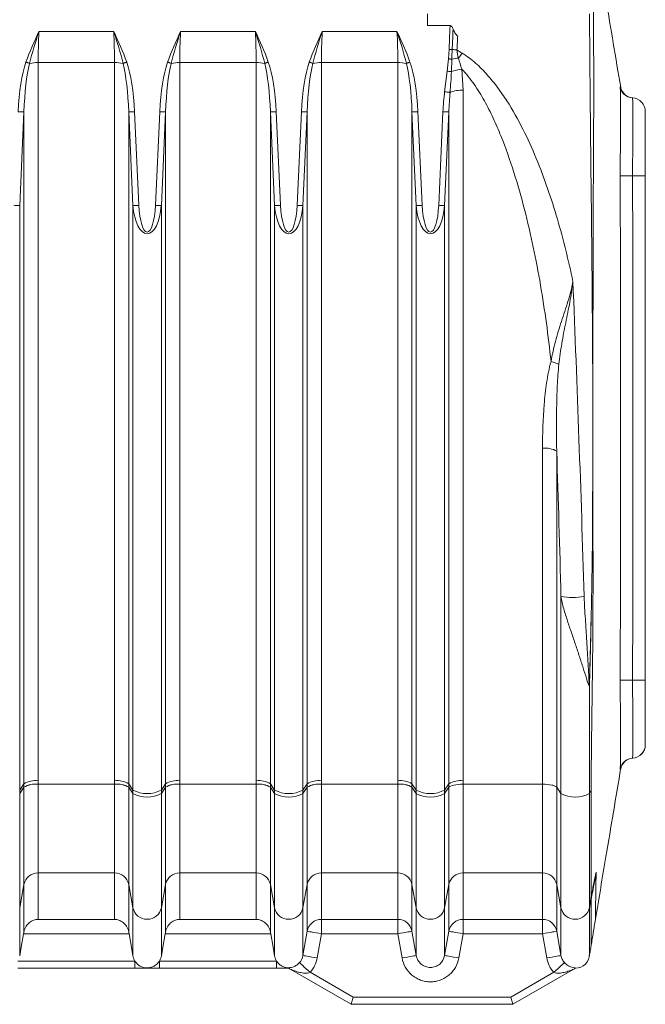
# Model space of a CAD drawing. Header units: millimetres. Extents: x 197 to 1079, y -127 to 860.
# Tile 16 of 28: x 544 to 596, y 624 to 706. Entities that reach past the tile are written whole.
import ezdxf

# ---------------------------------------------------------------- set-up
doc = ezdxf.new("R2010")
doc.units = ezdxf.units.MM

msp = doc.modelspace()

# ---------------------------------------------------------------- linework, layer by layer
at = {"color": 7, "linetype": 'Continuous', "lineweight": 15}
for p, q in [((579.578, 705.647), (577.703, 705.647)), ((545.33, 705.149), (551.557, 705.149)), ((557.13, 705.149), (563.357, 705.149)), ((568.93, 705.149), (575.157, 705.149)), ((579.443, 702.875), (579.497, 703.658)), ((551.624, 702.56), (545.263, 702.56)), ((545.263, 702.56), (545.263, 642.747)), ((551.624, 642.747), (551.624, 702.56)), ((563.424, 702.56), (557.063, 702.56)), ((557.063, 702.56), (557.063, 642.747)), ((563.424, 642.747), (563.424, 702.56)), ((575.224, 702.56), (568.863, 702.56)), ((568.863, 702.56), (568.863, 642.747)), ((575.224, 642.747), (575.224, 702.56)), ((579.724, 702.849), (579.691, 701.809)), ((579.125, 700.135), (579.331, 701.852)), ((580.554, 702.015), (580.663, 700.257)), ((580.663, 700.257), (580.663, 642.747)), ((594.783, 699.624), (594.793, 699.625)), ((544.081, 698.448), (543.725, 690.654)), ((544.081, 642.49), (544.081, 698.448)), ((553.162, 690.654), (552.806, 698.448)), ((552.806, 698.448), (552.806, 642.49)), ((553.298, 698.47), (553.654, 690.677)), ((555.033, 690.677), (555.388, 698.47)), ((555.881, 698.448), (555.525, 690.654)), ((555.881, 642.49), (555.881, 698.448)), ((564.962, 690.654), (564.606, 698.448)), ((564.606, 698.448), (564.606, 642.49)), ((565.098, 698.47), (565.454, 690.677)), ((566.833, 690.677), (567.188, 698.47)), ((567.681, 698.448), (567.325, 690.654)), ((567.681, 642.49), (567.681, 698.448)), ((576.762, 690.654), (576.406, 698.448)), ((576.406, 698.448), (576.406, 642.49)), ((576.898, 698.47), (577.254, 690.677)), ((578.633, 690.677), (578.988, 698.47)), ((579.481, 698.448), (579.125, 690.654)), ((579.481, 642.49), (579.481, 698.448)), ((543.725, 641.968), (543.725, 690.654)), ((553.162, 641.968), (553.162, 690.654)), ((555.525, 641.968), (555.525, 690.654)), ((564.962, 641.968), (564.962, 690.654)), ((567.325, 641.968), (567.325, 690.654)), ((576.762, 641.968), (576.762, 690.654)), ((579.125, 641.968), (579.125, 690.654)), ((587.28, 642.458), (587.28, 670.445)), ((588.462, 670.188), (588.462, 642.199)), ((588.818, 641.672), (588.818, 658.09)), ((594.793, 644.62), (594.783, 644.621)), ((543.725, 641.968), (544.081, 642.49)), ((543.725, 641.672), (544.081, 642.199)), ((544.081, 634.11), (544.081, 642.197)), ((545.262, 642.46), (551.624, 642.46)), ((545.262, 642.457), (545.262, 635.068)), ((551.624, 642.457), (545.262, 642.457)), ((551.624, 635.068), (551.624, 642.457)), ((552.806, 642.49), (553.162, 641.968)), ((552.806, 642.199), (553.162, 641.672)), ((552.806, 642.197), (552.806, 634.11)), ((555.525, 641.968), (555.881, 642.49)), ((555.525, 641.672), (555.881, 642.199)), ((555.881, 634.11), (555.881, 642.197)), ((557.062, 642.46), (563.424, 642.46)), ((557.062, 642.457), (557.062, 635.068)), ((563.424, 642.457), (557.062, 642.457)), ((563.424, 635.068), (563.424, 642.457)), ((564.606, 642.49), (564.962, 641.968)), ((564.606, 642.199), (564.962, 641.672)), ((564.606, 642.197), (564.606, 634.11)), ((567.325, 641.968), (567.681, 642.49)), ((567.325, 641.672), (567.681, 642.199)), ((567.681, 634.11), (567.681, 642.197)), ((568.862, 642.46), (575.224, 642.46)), ((568.862, 642.457), (568.862, 635.068)), ((575.224, 642.457), (568.862, 642.457)), ((575.224, 635.068), (575.224, 642.457)), ((576.406, 642.49), (576.762, 641.968)), ((576.406, 642.199), (576.762, 641.672)), ((576.406, 642.197), (576.406, 634.11)), ((579.125, 641.968), (579.481, 642.49)), ((579.125, 641.672), (579.481, 642.199)), ((579.481, 634.11), (579.481, 642.199)), ((587.28, 642.458), (580.662, 642.458)), ((580.662, 642.458), (580.662, 635.068)), ((587.28, 635.068), (587.28, 642.458)), ((588.462, 642.199), (588.818, 641.672)), ((588.462, 642.199), (588.462, 634.11)), ((543.725, 641.672), (543.725, 641.968)), ((543.725, 632.164), (543.725, 641.672)), ((553.162, 641.672), (553.162, 641.968)), ((553.162, 632.164), (553.162, 641.672)), ((555.525, 641.672), (555.525, 641.968)), ((555.525, 632.164), (555.525, 641.672)), ((564.962, 641.672), (564.962, 641.968)), ((564.962, 632.164), (564.962, 641.672)), ((567.325, 641.672), (567.325, 641.968)), ((567.325, 632.164), (567.325, 641.672)), ((576.762, 641.672), (576.762, 641.968)), ((576.762, 632.164), (576.762, 641.672)), ((579.125, 641.672), (579.125, 641.968)), ((579.125, 632.164), (579.125, 641.672)), ((588.818, 632.164), (588.818, 641.672)), ((591.187, 641.681), (591.187, 632.198)), ((551.624, 635.068), (545.262, 635.068)), ((545.262, 635.068), (545.262, 631.199)), ((551.624, 631.199), (551.624, 635.068)), ((563.424, 635.068), (557.062, 635.068)), ((557.062, 635.068), (557.062, 631.199)), ((563.424, 631.199), (563.424, 635.068)), ((575.224, 635.068), (568.862, 635.068)), ((568.862, 635.068), (568.862, 631.199)), ((575.224, 631.199), (575.224, 635.068)), ((587.28, 635.068), (580.662, 635.068)), ((580.662, 635.068), (580.662, 631.199)), ((587.28, 631.199), (587.28, 635.068)), ((591.74, 635.056), (591.737, 635.128)), ((543.725, 632.164), (544.081, 634.11)), ((544.081, 630.171), (544.081, 634.11)), ((552.806, 634.11), (553.162, 632.164)), ((552.806, 634.11), (552.806, 630.171)), ((555.525, 632.164), (555.881, 634.11)), ((555.881, 630.171), (555.881, 634.11)), ((564.606, 634.11), (564.962, 632.164)), ((564.606, 634.11), (564.606, 630.171)), ((567.325, 632.164), (567.681, 634.11)), ((567.681, 630.208), (567.681, 634.11)), ((576.406, 634.11), (576.762, 632.164)), ((576.406, 634.11), (576.406, 630.208)), ((579.125, 632.164), (579.481, 634.11)), ((579.481, 630.208), (579.481, 634.11)), ((588.462, 634.11), (588.818, 632.164)), ((588.462, 634.11), (588.462, 630.208)), ((591.333, 632.921), (591.333, 633.027)), ((591.337, 632.407), (591.337, 632.936)), ((543.725, 632.164), (543.725, 628.153)), ((553.162, 632.164), (553.162, 628.153)), ((555.525, 632.164), (555.525, 628.153)), ((564.962, 632.164), (564.962, 628.153)), ((567.325, 632.164), (567.325, 628.19)), ((576.762, 632.164), (576.762, 628.19)), ((579.125, 632.164), (579.125, 628.19)), ((588.818, 632.164), (588.818, 628.19)), ((545.262, 631.199), (551.624, 631.199)), ((557.062, 631.199), (563.424, 631.199)), ((568.862, 631.199), (575.224, 631.199)), ((568.862, 631.199), (568.862, 629.999)), ((575.224, 631.199), (575.224, 629.999)), ((580.662, 631.199), (587.28, 631.199)), ((580.662, 631.199), (580.662, 629.999)), ((587.28, 631.199), (587.28, 629.999)), ((591.682, 631.193), (591.682, 631.222)), ((552.836, 629.999), (544.051, 629.999)), ((564.636, 629.999), (555.851, 629.999)), ((567.325, 628.19), (567.681, 630.208)), ((568.862, 629.999), (568.507, 627.981)), ((575.224, 629.999), (568.862, 629.999)), ((575.58, 627.981), (575.224, 629.999)), ((576.406, 630.208), (576.762, 628.19)), ((579.125, 628.19), (579.481, 630.208)), ((580.662, 629.999), (580.307, 627.981)), ((587.28, 629.999), (580.662, 629.999)), ((587.636, 627.981), (587.28, 629.999)), ((588.462, 630.208), (588.818, 628.19)), ((543.559, 627.723), (553.327, 627.723)), ((553.327, 627.123), (553.327, 627.723)), ((555.359, 627.123), (555.359, 627.723)), ((555.359, 627.723), (565.127, 627.723)), ((565.127, 627.123), (565.127, 627.723)), ((553.327, 627.123), (543.559, 627.123)), ((565.127, 627.123), (555.359, 627.123)), ((571.339, 624.123), (566.312, 627.025)), ((567.923, 626.788), (571.5, 624.723)), ((584.642, 624.723), (588.219, 626.788)), ((589.831, 627.025), (584.803, 624.123)), ((571.5, 624.723), (584.642, 624.723)), ((584.803, 624.123), (571.339, 624.123))]:
    msp.add_line(p, q, dxfattribs=at)
at = {"color": 7, "linetype": 'Continuous', "lineweight": 15, "flags": 128}
for points in [[(579.724, 702.849), (579.693, 702.851), (579.66, 702.855), (579.625, 702.858), (579.59, 702.861), (579.554, 702.864), (579.517, 702.868), (579.48, 702.871), (579.443, 702.875)], [(579.752, 703.648), (579.723, 703.649), (579.693, 703.65), (579.661, 703.651), (579.629, 703.653), (579.597, 703.654), (579.564, 703.655), (579.53, 703.657), (579.497, 703.658)], [(544.547, 702.499), (544.515, 702.511), (544.481, 702.522), (544.445, 702.535), (544.407, 702.548), (544.369, 702.561), (544.329, 702.575), (544.289, 702.589), (544.249, 702.603)], [(552.339, 702.499), (552.372, 702.511), (552.406, 702.522), (552.442, 702.535), (552.479, 702.548), (552.518, 702.561), (552.557, 702.575), (552.597, 702.589), (552.638, 702.603)], [(556.347, 702.499), (556.315, 702.511), (556.281, 702.522), (556.245, 702.535), (556.207, 702.548), (556.169, 702.561), (556.129, 702.575), (556.089, 702.589), (556.049, 702.603)], [(564.139, 702.499), (564.172, 702.511), (564.206, 702.522), (564.242, 702.535), (564.279, 702.548), (564.318, 702.561), (564.357, 702.575), (564.397, 702.589), (564.438, 702.603)], [(568.147, 702.499), (568.115, 702.511), (568.081, 702.522), (568.045, 702.535), (568.007, 702.548), (567.969, 702.561), (567.929, 702.575), (567.889, 702.589), (567.849, 702.603)], [(575.939, 702.499), (575.972, 702.511), (576.006, 702.522), (576.042, 702.535), (576.079, 702.548), (576.118, 702.561), (576.157, 702.575), (576.197, 702.589), (576.238, 702.603)], [(579.691, 701.809), (579.654, 701.813), (579.615, 701.818), (579.572, 701.823), (579.527, 701.829), (579.48, 701.834), (579.431, 701.84), (579.381, 701.846), (579.331, 701.852)], [(579.577, 700.08), (579.544, 700.084), (579.501, 700.089), (579.451, 700.095), (579.394, 700.102), (579.332, 700.11), (579.266, 700.118), (579.196, 700.126), (579.125, 700.135)], [(544.081, 698.448), (544.059, 698.449), (544.022, 698.45), (543.972, 698.453), (543.911, 698.456), (543.839, 698.459), (543.76, 698.462), (543.675, 698.466), (543.588, 698.47)], [(552.806, 698.448), (552.828, 698.449), (552.865, 698.45), (552.914, 698.453), (552.976, 698.456), (553.048, 698.459), (553.127, 698.462), (553.211, 698.466), (553.298, 698.47)], [(555.881, 698.448), (555.859, 698.449), (555.822, 698.45), (555.772, 698.453), (555.711, 698.456), (555.639, 698.459), (555.56, 698.462), (555.475, 698.466), (555.388, 698.47)], [(564.606, 698.448), (564.628, 698.449), (564.665, 698.45), (564.714, 698.453), (564.776, 698.456), (564.848, 698.459), (564.927, 698.462), (565.011, 698.466), (565.098, 698.47)], [(567.681, 698.448), (567.659, 698.449), (567.622, 698.45), (567.572, 698.453), (567.511, 698.456), (567.439, 698.459), (567.36, 698.462), (567.275, 698.466), (567.188, 698.47)], [(576.406, 698.448), (576.428, 698.449), (576.465, 698.45), (576.514, 698.453), (576.576, 698.456), (576.648, 698.459), (576.727, 698.462), (576.811, 698.466), (576.898, 698.47)], [(579.481, 698.448), (579.459, 698.449), (579.422, 698.45), (579.372, 698.453), (579.311, 698.456), (579.239, 698.459), (579.16, 698.462), (579.075, 698.466), (578.988, 698.47)], [(594.783, 693.122), (594.602, 693.121), (594.428, 693.12), (594.264, 693.119), (594.116, 693.119), (593.988, 693.118), (593.882, 693.117), (593.801, 693.117), (593.748, 693.117)], [(595.843, 693.122), (595.823, 693.122), (595.764, 693.122), (595.667, 693.122), (595.536, 693.122), (595.377, 693.122), (595.193, 693.122), (594.993, 693.122), (594.783, 693.122)], [(543.725, 690.654), (543.703, 690.655), (543.666, 690.657), (543.616, 690.659), (543.555, 690.662), (543.483, 690.665), (543.404, 690.669), (543.32, 690.673), (543.233, 690.677)], [(553.162, 690.654), (553.184, 690.655), (553.22, 690.657), (553.27, 690.659), (553.332, 690.662), (553.403, 690.665), (553.482, 690.669), (553.567, 690.673), (553.654, 690.677)], [(555.525, 690.654), (555.503, 690.655), (555.466, 690.657), (555.416, 690.659), (555.355, 690.662), (555.283, 690.665), (555.204, 690.669), (555.12, 690.673), (555.033, 690.677)], [(564.962, 690.654), (564.984, 690.655), (565.02, 690.657), (565.07, 690.659), (565.132, 690.662), (565.203, 690.665), (565.282, 690.669), (565.367, 690.673), (565.454, 690.677)], [(567.325, 690.654), (567.303, 690.655), (567.266, 690.657), (567.216, 690.659), (567.155, 690.662), (567.083, 690.665), (567.004, 690.669), (566.92, 690.673), (566.833, 690.677)], [(576.762, 690.654), (576.784, 690.655), (576.82, 690.657), (576.87, 690.659), (576.932, 690.662), (577.003, 690.665), (577.082, 690.669), (577.167, 690.673), (577.254, 690.677)], [(579.125, 690.654), (579.103, 690.655), (579.066, 690.657), (579.016, 690.659), (578.955, 690.662), (578.883, 690.665), (578.804, 690.669), (578.72, 690.673), (578.633, 690.677)], [(594.783, 651.123), (594.602, 651.124), (594.428, 651.125), (594.264, 651.126), (594.116, 651.127), (593.988, 651.127), (593.882, 651.128), (593.801, 651.128), (593.748, 651.129)], [(595.843, 651.123), (595.823, 651.123), (595.764, 651.123), (595.667, 651.123), (595.536, 651.123), (595.377, 651.123), (595.193, 651.123), (594.993, 651.123), (594.783, 651.123)], [(591.187, 632.091), (591.187, 632.149), (591.187, 632.197)], [(544.051, 629.999), (543.852, 628.873), (543.725, 628.153)], [(553.162, 628.153), (553.035, 628.873), (552.836, 629.999)], [(555.851, 629.999), (555.652, 628.873), (555.525, 628.153)], [(564.962, 628.153), (564.835, 628.873), (564.636, 629.999)], [(567.681, 630.208), (567.705, 630.203), (567.773, 630.191), (567.882, 630.172), (568.029, 630.146), (568.208, 630.115), (568.412, 630.079), (568.633, 630.04), (568.862, 629.999)], [(576.406, 630.208), (576.382, 630.203), (576.314, 630.191), (576.204, 630.172), (576.057, 630.146), (575.878, 630.115), (575.675, 630.079), (575.454, 630.04), (575.224, 629.999)], [(579.481, 630.208), (579.505, 630.203), (579.573, 630.191), (579.682, 630.172), (579.829, 630.146), (580.008, 630.115), (580.212, 630.079), (580.433, 630.04), (580.662, 629.999)], [(588.462, 630.208), (588.438, 630.203), (588.37, 630.191), (588.26, 630.172), (588.113, 630.146), (587.934, 630.115), (587.731, 630.079), (587.51, 630.04), (587.28, 629.999)], [(567.033, 627.592), (567.054, 627.573), (567.107, 627.525), (567.191, 627.45), (567.301, 627.35), (567.435, 627.229), (567.588, 627.091), (567.752, 626.942), (567.923, 626.788)], [(567.325, 628.19), (567.349, 628.185), (567.417, 628.173), (567.527, 628.154), (567.674, 628.128), (567.853, 628.097), (568.056, 628.061), (568.277, 628.022), (568.507, 627.981)], [(576.762, 628.19), (576.738, 628.185), (576.669, 628.173), (576.56, 628.154), (576.413, 628.128), (576.234, 628.097), (576.03, 628.061), (575.809, 628.022), (575.58, 627.981)], [(579.125, 628.19), (579.149, 628.185), (579.217, 628.173), (579.327, 628.154), (579.474, 628.128), (579.653, 628.097), (579.856, 628.061), (580.077, 628.022), (580.307, 627.981)], [(588.818, 628.19), (588.794, 628.185), (588.726, 628.173), (588.616, 628.154), (588.469, 628.128), (588.29, 628.097), (588.086, 628.061), (587.866, 628.022), (587.636, 627.981)], [(589.109, 627.592), (589.089, 627.573), (589.036, 627.525), (588.952, 627.45), (588.841, 627.35), (588.707, 627.229), (588.555, 627.091), (588.39, 626.942), (588.219, 626.788)], [(571.339, 624.123), (571.342, 624.132), (571.349, 624.159), (571.361, 624.203), (571.377, 624.263), (571.397, 624.337), (571.42, 624.423), (571.445, 624.517), (571.472, 624.618), (571.5, 624.723)], [(584.803, 624.123), (584.801, 624.132), (584.794, 624.159), (584.782, 624.203), (584.766, 624.263), (584.746, 624.337), (584.723, 624.423), (584.697, 624.517), (584.67, 624.618), (584.642, 624.723)]]:
    msp.add_lwpolyline(points, dxfattribs=at)
at = {"color": 7, "linetype": 'Continuous', "lineweight": 15}
for centre, radius, start, end in [((581.173, 696.083), 6.919, 97.46985, 102.08507), ((584.749, 771.874), 68.409, 265.81098, 266.14478), ((566.322, 714.245), 17.955, 320.9909, 322.62654), ((545.236, 698.662), 3.899, 89.60704, 100.17442), ((551.651, 698.662), 3.898, 79.82548, 90.39286), ((557.036, 698.662), 3.898, 89.60695, 100.17452), ((563.451, 698.662), 3.899, 79.82558, 90.39296), ((568.836, 698.662), 3.899, 89.60704, 100.17442), ((575.251, 698.662), 3.899, 79.82572, 90.39281), ((580.966, 698.379), 3.659, 96.46539, 110.38996), ((594.895, 700.748), 1.125, 190.88809, 265.50605), ((580.534, 697.644), 2.617, 87.18327, 111.44063), ((594.848, 700.748), 1.125, 225.90701, 266.68945), ((594.718, 698.501), 1.125, 0.00043, 86.69283), ((594.718, 698.503), 1.125, 0.11244, 86.21019), ((586.88, 673.464), 4.347, 66.01419, 75.21831), ((587.496, 668.589), 1.869, 58.86663, 96.62848), ((592.107, 660.354), 1.374, 116.88027, 119.77292), ((589.709, 662.778), 4.772, 259.23494, 282.532), ((591.168, 650.687), 0.054, 60.1358, 73.57358), ((594.718, 645.744), 1.125, 273.30864, 0.31601), ((594.718, 645.744), 1.125, 273.30763, 359.99986), ((594.718, 645.742), 1.125, 273.77773, 359.88743), ((594.848, 643.498), 1.125, 93.30938, 167.83787), ((594.895, 643.498), 1.125, 94.48436, 169.00549), ((545.047, 640.891), 1.868, 83.37191, 121.13466), ((545.046, 640.605), 1.868, 83.34431, 121.11396), ((545.047, 640.612), 1.858, 83.33543, 121.33529), ((545.047, 640.616), 1.854, 83.32796, 121.42548), ((551.84, 640.891), 1.869, 58.86584, 96.62758), ((551.841, 640.605), 1.868, 58.88554, 96.65619), ((551.84, 640.612), 1.858, 58.66421, 96.66507), ((551.84, 640.616), 1.853, 58.57401, 96.67254), ((556.847, 640.891), 1.869, 83.37216, 121.13411), ((556.846, 640.605), 1.868, 83.34381, 121.11446), ((556.847, 640.612), 1.858, 83.33493, 121.33579), ((556.847, 640.616), 1.853, 83.32746, 121.42599), ((563.64, 640.891), 1.868, 58.86534, 96.62809), ((563.641, 640.605), 1.868, 58.88604, 96.65569), ((563.64, 640.612), 1.858, 58.66471, 96.66457), ((563.64, 640.616), 1.854, 58.57452, 96.67204), ((568.647, 640.891), 1.869, 83.37242, 121.13416), ((568.646, 640.605), 1.868, 83.34406, 121.11392), ((568.647, 640.612), 1.858, 83.33543, 121.33529), ((568.647, 640.616), 1.854, 83.32796, 121.42548), ((575.44, 640.891), 1.869, 58.86584, 96.62758), ((575.441, 640.605), 1.868, 58.88554, 96.65619), ((575.44, 640.612), 1.858, 58.66528, 96.6643), ((575.44, 640.616), 1.854, 58.57508, 96.67177), ((580.447, 640.891), 1.868, 83.37191, 121.13466), ((554.343, 644.223), 2.546, 242.34405, 297.65595), ((554.343, 643.903), 2.525, 242.09144, 297.90856), ((566.143, 644.223), 2.546, 242.34435, 297.65565), ((566.143, 643.903), 2.525, 242.09174, 297.90826), ((577.943, 644.223), 2.546, 242.34405, 297.65595), ((577.943, 643.903), 2.525, 242.09144, 297.90856), ((589.994, 643.864), 2.487, 241.78129, 298.667), ((545.247, 633.879), 1.189, 89.23962, 168.77125), ((551.64, 633.879), 1.189, 11.22799, 90.76114), ((557.047, 633.879), 1.189, 89.23886, 168.77201), ((563.44, 633.879), 1.189, 11.22875, 90.76038), ((568.847, 633.879), 1.189, 89.23962, 168.77125), ((575.24, 633.879), 1.189, 11.22948, 90.76036), ((580.647, 633.879), 1.189, 89.23962, 168.77125), ((587.296, 633.879), 1.189, 11.22875, 90.76108), ((554.343, 632.408), 1.207, 191.68171, 348.31829), ((566.143, 632.408), 1.207, 191.68218, 348.31782), ((577.943, 632.408), 1.207, 191.68171, 348.31829), ((589.999, 632.407), 1.206, 191.64946, 350.00591), ((568.862, 629.999), 1.2, 89.98517, 169.97711), ((575.224, 629.999), 1.2, 10.02361, 90.01483), ((580.662, 629.999), 1.2, 89.98517, 169.97711), ((587.281, 629.999), 1.2, 10.02289, 90.01554), ((589.999, 628.323), 1.2, 270, 0)]:
    msp.add_arc(centre, radius, start, end, dxfattribs=at)
at = {"color": 8, "linetype": 'Continuous', "lineweight": 15}
msp.add_arc((594.848, 700.748), 1.125, 192.16092, 225.90537, dxfattribs=at)
at = {"color": 7, "linetype": 'Continuous', "lineweight": 15}
for centre, major_axis, ratio, start_param, end_param in [((547.237, 705.149), (0.53, 9.999), 0.190241, 1.580886, 1.842685), ((549.649, 705.149), (-0.53, 9.999), 0.190241, 4.4405, 4.702299), ((559.037, 705.149), (0.53, 9.999), 0.190241, 1.580886, 1.842685), ((561.449, 705.149), (-0.53, 9.999), 0.190241, 4.4405, 4.702299), ((570.837, 705.149), (0.53, 9.999), 0.190241, 1.580886, 1.842685), ((573.249, 705.149), (-0.53, 9.999), 0.190241, 4.4405, 4.702299), ((545.263, 697.33), (0, -6.568), 0.258819, 3.780298, 4.537856), ((545.263, 697.33), (0, 6.439), 0.186368, 0.638705, 1.396263), ((551.624, 697.33), (0, 6.439), 0.186368, 4.886922, 5.64448), ((551.624, 697.33), (0, 6.568), 0.258819, 4.886922, 5.64448), ((557.063, 697.33), (0, -6.568), 0.258819, 3.780298, 4.537856), ((557.063, 697.33), (0, 6.439), 0.186368, 0.638705, 1.396263), ((563.424, 697.33), (0, 6.439), 0.186368, 4.886922, 5.64448), ((563.424, 697.33), (0, 6.568), 0.258819, 4.886922, 5.64448), ((568.863, 697.33), (0, -6.568), 0.258819, 3.780298, 4.537856), ((568.863, 697.33), (0, 6.439), 0.186368, 0.638705, 1.396263), ((575.224, 697.33), (0, 6.439), 0.186368, 4.886922, 5.64448), ((575.224, 697.33), (0, 6.568), 0.258819, 4.886922, 5.64448), ((580.663, 697.33), (0, -6.568), 0.258819, 4.271141, 4.537856), ((580.663, 697.33), (0, 6.439), 0.186368, 1.129548, 1.396263), ((554.343, 691.146), (0, 2.834), 0.42343, 1.745329, 4.537856), ((554.343, 691.146), (0, 2.705), 0.258819, 1.745329, 4.537856), ((566.143, 691.146), (0, 2.834), 0.42343, 1.745329, 4.537856), ((566.143, 691.146), (0, 2.705), 0.258819, 1.745329, 4.537856), ((577.943, 691.146), (0, 2.834), 0.42343, 1.745329, 4.537856), ((577.943, 691.146), (0, 2.705), 0.258819, 1.745329, 4.537856)]:
    msp.add_ellipse(centre, major_axis=major_axis, ratio=ratio, start_param=start_param, end_param=end_param, dxfattribs=at)
for points, knots in [([(593.792, 700.521), (593.382, 702.955), (592.614, 707.518), (591.846, 712.079), (591.488, 714.207)], [0, 0, 0, 0, 0.533512, 1, 1, 1, 1]), ([(591.519, 707.199), (591.52, 706.519), (591.524, 705.333), (591.534, 703.266), (591.566, 701.95), (591.566, 701.263), (591.566, 701.263)], [0, 0, 0, 0, 0.3973012, 0.6932368, 0.9999911, 1, 1, 1, 1]), ([(591.199, 706.626), (591.199, 705.696), (591.207, 704.765), (591.219, 703.365), (591.223, 702.898), (591.23, 701.963), (591.234, 701.495), (591.254, 699.153), (591.274, 697.279), (591.337, 691.654), (591.381, 687.9), (591.445, 680.381), (591.466, 676.617), (591.47, 669.08), (591.454, 665.313), (591.425, 661.547)], [0, 0, 0, 0, 0.0625, 0.0625, 0.09375, 0.09375, 0.125, 0.125, 0.25, 0.25, 0.5, 0.5, 0.75, 0.75, 1, 1, 1, 1]), ([(579.497, 703.658), (579.518, 704.176), (579.545, 704.839), (579.572, 705.502), (579.578, 705.647)], [0, 0, 0, 0, 0.782203, 1, 1, 1, 1]), ([(579.578, 705.647), (579.594, 705.645), (579.629, 705.641), (579.688, 705.605), (579.768, 705.514), (579.807, 705.421), (579.834, 705.358)], [0, 0, 0, 0, 0.1127999, 0.253457, 0.4923531, 1, 1, 1, 1]), ([(579.834, 705.358), (579.818, 705.025), (579.802, 704.692), (579.786, 704.359), (579.775, 704.122), (579.764, 703.885), (579.752, 703.648)], [0, 0, 0, 0, 0.001, 0.001, 0.001, 0.001712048, 0.001712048, 0.001712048, 0.001712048]), ([(579.834, 705.358), (579.876, 705.248), (579.925, 705.14), (580.045, 704.938), (580.118, 704.84), (580.217, 704.771)], [0, 0, 0, 0, 0.5, 0.5, 1, 1, 1, 1]), ([(580.217, 704.771), (580.207, 704.596), (580.197, 704.421), (580.186, 704.246), (580.174, 704.037), (580.162, 703.828), (580.15, 703.62)], [0, 0, 0, 0, 0.000526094, 0.000526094, 0.000526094, 0.00115338, 0.00115338, 0.00115338, 0.00115338]), ([(580.59, 703.346), (580.988, 703.099), (581.36, 702.816), (582.052, 702.208), (582.373, 701.883), (582.979, 701.208), (583.264, 700.856), (583.806, 700.131), (584.063, 699.757), (584.798, 698.614), (585.236, 697.829), (586.044, 696.228), (586.413, 695.412), (587.098, 693.756), (587.414, 692.916), (587.999, 691.228), (588.269, 690.377), (589.021, 687.812), (589.446, 686.082), (589.811, 684.336)], [0, 0, 0, 0, 0.0625, 0.0625, 0.125, 0.125, 0.1875, 0.1875, 0.25, 0.25, 0.375, 0.375, 0.5, 0.5, 0.625, 0.625, 0.75, 0.75, 1, 1, 1, 1]), ([(587.989, 677.667), (587.763, 679.797), (587.474, 681.922), (586.749, 686.147), (586.314, 688.244), (585.512, 691.359), (585.22, 692.394), (584.57, 694.443), (584.214, 695.456), (583.611, 696.951), (583.398, 697.444), (582.942, 698.421), (582.699, 698.905), (582.174, 699.849), (581.893, 700.31), (581.275, 701.195), (580.938, 701.621), (580.554, 702.015)], [0, 0, 0, 0, 0.25, 0.25, 0.5, 0.5, 0.625, 0.625, 0.75, 0.75, 0.8125, 0.8125, 0.875, 0.875, 0.9375, 0.9375, 1, 1, 1, 1]), ([(591.566, 701.263), (591.54, 698.046), (591.523, 694.798), (591.498, 688.247), (591.49, 684.945), (591.482, 679.95), (591.48, 678.279), (591.477, 674.939), (591.477, 673.266), (591.477, 668.248), (591.48, 664.91), (591.486, 661.58)], [0, 0, 0, 0, 0.25, 0.25, 0.5, 0.5, 0.625, 0.625, 0.75, 0.75, 1, 1, 1, 1]), ([(593.752, 693.778), (593.754, 693.993), (593.756, 694.209), (593.76, 694.634), (593.762, 694.844), (593.766, 695.47), (593.769, 695.881), (593.772, 696.66), (593.774, 697.031), (593.775, 697.56), (593.775, 697.733), (593.776, 698.064), (593.776, 698.223), (593.776, 698.677), (593.775, 698.951), (593.774, 699.32), (593.774, 699.437), (593.772, 699.651), (593.771, 699.749), (593.769, 700.017), (593.766, 700.161), (593.762, 700.322), (593.76, 700.367), (593.756, 700.437), (593.754, 700.462), (593.752, 700.478)], [0, 0, 0, 0, 0.0625, 0.0625, 0.125, 0.125, 0.25, 0.25, 0.375, 0.375, 0.4375, 0.4375, 0.5, 0.5, 0.625, 0.625, 0.6875, 0.6875, 0.75, 0.75, 0.875, 0.875, 0.9375, 0.9375, 1, 1, 1, 1]), ([(594.783, 693.122), (594.784, 693.304), (594.785, 694.232), (594.8, 695.908), (594.801, 697.787), (594.8, 699.09), (594.787, 699.583), (594.784, 699.616), (594.783, 699.624)], [0, 0, 0, 0, 0.053754, 0.2737162, 0.4998808, 0.7143085, 0.9287459, 1, 1, 1, 1]), ([(595.843, 698.501), (595.843, 698.495), (595.843, 698.467), (595.843, 698.06), (595.843, 696.982), (595.843, 695.428), (595.843, 694.041), (595.843, 693.273), (595.843, 693.122)], [0, 0, 0, 0, 0.071408, 0.285755, 0.500119, 0.726216, 0.946093, 1, 1, 1, 1]), ([(593.748, 693.117), (593.75, 693.337), (593.752, 693.558), (593.752, 693.778), (593.752, 693.778)], [0, 0, 0, 0, 0.99991, 1, 1, 1, 1]), ([(593.748, 651.129), (593.763, 654.628), (593.772, 658.127), (593.783, 665.125), (593.788, 672.123), (593.783, 679.121), (593.772, 686.119), (593.763, 689.618), (593.748, 693.117)], [0, 0, 0, 0, 0.25, 0.25, 0.5, 0.75, 0.75, 1, 1, 1, 1]), ([(594.783, 651.123), (594.802, 658.123), (594.807, 665.123), (594.807, 679.122), (594.802, 686.122), (594.783, 693.122)], [0, 0, 0, 0, 0.5, 0.5, 1, 1, 1, 1]), ([(595.843, 693.122), (595.843, 691.622), (595.843, 690.122), (595.843, 688.622), (595.843, 682.622), (595.843, 676.622), (595.843, 670.622), (595.843, 669.622), (595.843, 668.622), (595.843, 667.623), (595.843, 662.123), (595.843, 656.623), (595.843, 651.123)], [0, 0, 0, 0, 0.0045, 0.0045, 0.0045, 0.0225, 0.0225, 0.0225, 0.02549929, 0.02549929, 0.02549929, 0.04199858, 0.04199858, 0.04199858, 0.04199858]), ([(587.989, 677.667), (588.089, 678.226), (588.212, 678.781), (588.504, 679.889), (588.675, 680.441), (588.947, 681.276), (589.041, 681.557), (589.226, 682.114), (589.316, 682.391), (589.486, 682.946), (589.566, 683.223), (589.67, 683.64), (589.703, 683.779), (589.762, 684.058), (589.788, 684.198), (589.811, 684.336)], [0, 0, 0, 0, 0.25, 0.25, 0.5, 0.5, 0.625, 0.625, 0.75, 0.75, 0.875, 0.875, 0.9375, 0.9375, 1, 1, 1, 1]), ([(588.647, 677.435), (588.711, 678.013), (588.792, 678.588), (588.983, 679.737), (589.094, 680.31), (589.327, 681.461), (589.449, 682.037), (589.609, 682.9), (589.658, 683.187), (589.745, 683.762), (589.782, 684.05), (589.811, 684.336)], [0, 0, 0, 0, 0.25, 0.25, 0.5, 0.5, 0.75, 0.75, 0.875, 0.875, 1, 1, 1, 1]), ([(589.811, 684.336), (589.987, 679.956), (590.158, 675.578), (590.474, 666.835), (590.619, 662.471), (590.744, 658.12)], [0, 0, 0, 0, 0.5, 0.5, 1, 1, 1, 1]), ([(587.28, 670.445), (587.28, 671.658), (587.317, 672.872), (587.464, 674.685), (587.529, 675.286), (587.709, 676.484), (587.82, 677.079), (587.989, 677.667)], [0, 0, 0, 0, 0.5, 0.5, 0.75, 0.75, 1, 1, 1, 1]), ([(588.647, 677.435), (588.58, 676.833), (588.541, 676.23), (588.483, 675.022), (588.466, 674.418), (588.434, 672.605), (588.44, 671.396), (588.462, 670.188)], [0, 0, 0, 0, 0.25, 0.25, 0.5, 0.5, 1, 1, 1, 1]), ([(591.183, 650.739), (591.235, 652.538), (591.284, 654.338), (591.346, 657.041), (591.364, 657.942), (591.398, 659.744), (591.413, 660.646), (591.425, 661.547)], [0, 0, 0, 0, 0.5, 0.5, 0.75, 0.75, 1, 1, 1, 1]), ([(591.194, 650.734), (591.244, 652.535), (591.291, 654.336), (591.35, 657.039), (591.367, 657.941), (591.399, 659.744), (591.413, 660.646), (591.425, 661.547)], [0, 0, 0, 0, 0.5, 0.5, 0.75, 0.75, 1, 1, 1, 1]), ([(591.486, 661.58), (591.489, 659.959), (591.487, 658.338), (591.471, 655.096), (591.458, 653.476), (591.431, 651.047), (591.421, 650.238), (591.399, 648.621), (591.388, 647.813), (591.366, 646.2), (591.356, 645.394), (591.345, 644.191), (591.342, 643.791), (591.339, 643.194), (591.339, 642.996), (591.339, 642.6), (591.34, 642.402), (591.339, 642.205)], [0, 0, 0, 0, 0.25, 0.25, 0.5, 0.5, 0.625, 0.625, 0.75, 0.75, 0.875, 0.875, 0.9375, 0.9375, 0.96875, 0.96875, 1, 1, 1, 1]), ([(591.194, 650.734), (591.191, 650.703), (591.184, 650.682), (591.166, 650.672), (591.155, 650.682), (591.122, 650.733), (591.099, 650.789), (591.033, 650.969), (590.988, 651.11), (590.853, 651.538), (590.76, 651.841), (590.565, 652.462), (590.463, 652.777), (590.254, 653.414), (590.145, 653.737), (589.923, 654.391), (589.809, 654.723), (589.583, 655.386), (589.47, 655.719), (589.251, 656.391), (589.144, 656.729), (588.998, 657.245), (588.952, 657.419), (588.873, 657.759), (588.839, 657.927), (588.818, 658.09)], [0, 0, 0, 0, 0.015625, 0.015625, 0.03125, 0.03125, 0.0625, 0.0625, 0.125, 0.125, 0.25, 0.25, 0.375, 0.375, 0.5, 0.5, 0.625, 0.625, 0.75, 0.75, 0.875, 0.875, 0.9375, 0.9375, 1, 1, 1, 1]), ([(590.744, 658.12), (590.749, 657.959), (590.756, 657.799), (590.772, 657.48), (590.781, 657.322), (590.808, 656.847), (590.827, 656.532), (590.887, 655.591), (590.927, 654.968), (591.005, 653.726), (591.042, 653.107), (591.094, 652.183), (591.111, 651.876), (591.135, 651.417), (591.144, 651.265), (591.156, 651.038), (591.16, 650.962), (591.167, 650.851), (591.169, 650.814), (591.174, 650.76), (591.175, 650.742), (591.177, 650.721), (591.178, 650.718), (591.179, 650.711), (591.18, 650.707), (591.182, 650.713), (591.182, 650.718), (591.183, 650.728), (591.183, 650.734), (591.183, 650.739)], [0, 0, 0, 0, 0.0625, 0.0625, 0.125, 0.125, 0.25, 0.25, 0.5, 0.5, 0.75, 0.75, 0.875, 0.875, 0.9375, 0.9375, 0.96875, 0.96875, 0.984375, 0.984375, 0.992188, 0.992188, 0.994141, 0.994141, 0.996094, 0.996094, 0.998047, 0.998047, 1, 1, 1, 1]), ([(591.187, 641.681), (591.187, 642.434), (591.187, 643.188), (591.188, 644.696), (591.189, 645.45), (591.191, 647.714), (591.193, 649.224), (591.194, 650.734)], [0, 0, 0, 0, 0.25, 0.25, 0.5, 0.5, 1, 1, 1, 1]), ([(593.752, 643.768), (593.754, 643.783), (593.756, 643.808), (593.76, 643.878), (593.762, 643.922), (593.766, 644.083), (593.769, 644.229), (593.772, 644.587), (593.774, 644.799), (593.775, 645.168), (593.775, 645.3), (593.776, 645.577), (593.776, 645.722), (593.776, 646.177), (593.775, 646.504), (593.774, 647.034), (593.774, 647.218), (593.772, 647.592), (593.771, 647.783), (593.769, 648.367), (593.766, 648.77), (593.762, 649.396), (593.76, 649.609), (593.756, 650.036), (593.754, 650.253), (593.752, 650.467)], [0, 0, 0, 0, 0.0625, 0.0625, 0.125, 0.125, 0.25, 0.25, 0.375, 0.375, 0.4375, 0.4375, 0.5, 0.5, 0.625, 0.625, 0.6875, 0.6875, 0.75, 0.75, 0.875, 0.875, 0.9375, 0.9375, 1, 1, 1, 1]), ([(594.783, 644.621), (594.782, 644.621), (594.787, 644.663), (594.792, 644.829), (594.794, 644.952), (594.797, 645.197), (594.798, 645.289), (594.799, 645.489), (594.799, 645.598), (594.8, 645.951), (594.801, 646.219), (594.801, 646.826), (594.8, 647.154), (594.799, 647.682), (594.799, 647.864), (594.798, 648.24), (594.797, 648.435), (594.794, 649.026), (594.792, 649.431), (594.787, 650.264), (594.782, 650.694), (594.783, 651.123)], [0, 0, 0, 0, 0.125, 0.125, 0.25, 0.25, 0.3125, 0.3125, 0.375, 0.375, 0.5, 0.5, 0.625, 0.625, 0.6875, 0.6875, 0.75, 0.75, 0.875, 0.875, 1, 1, 1, 1]), ([(595.843, 651.123), (595.843, 650.768), (595.843, 650.412), (595.843, 649.723), (595.843, 649.388), (595.843, 648.899), (595.843, 648.738), (595.843, 648.426), (595.843, 648.276), (595.843, 647.839), (595.843, 647.567), (595.843, 647.065), (595.843, 646.843), (595.843, 646.552), (595.843, 646.461), (595.843, 646.296), (595.843, 646.219), (595.843, 646.017), (595.843, 645.916), (595.843, 645.779), (595.843, 645.744), (595.843, 645.744)], [0, 0, 0, 0, 0.125, 0.125, 0.25, 0.25, 0.3125, 0.3125, 0.375, 0.375, 0.5, 0.5, 0.625, 0.625, 0.6875, 0.6875, 0.75, 0.75, 0.875, 0.875, 1, 1, 1, 1]), ([(591.687, 631.221), (591.979, 632.954), (592.687, 637.161), (593.395, 641.369), (593.812, 643.843)], [0, 0, 0, 0, 0.412092, 1, 1, 1, 1]), ([(594.806, 644.619), (594.806, 644.619), (594.807, 644.619), (594.806, 644.619), (594.806, 644.619)], [0, 0, 0, 0, 0.168209, 1, 1, 1, 1]), ([(579.481, 642.199), (579.529, 642.271), (579.677, 642.338), (580.105, 642.432), (580.383, 642.458), (580.662, 642.458)], [0, 0, 0, 0, 0.5, 0.5, 1, 1, 1, 1]), ([(588.462, 642.199), (588.438, 642.236), (588.39, 642.27), (588.249, 642.334), (588.159, 642.362), (587.837, 642.432), (587.562, 642.458), (587.28, 642.458)], [0, 0, 0, 0, 0.25, 0.25, 0.5, 0.5, 1, 1, 1, 1]), ([(591.737, 635.128), (591.669, 634.789), (591.568, 634.28), (591.451, 633.686), (591.394, 633.389), (591.369, 633.261), (591.353, 633.176), (591.344, 633.13), (591.337, 633.096)], [0, 0, 0, 0, 0.5, 0.75, 0.875, 0.9375, 0.9375, 1, 1, 1, 1]), ([(591.741, 635.056), (591.634, 634.519), (591.519, 633.948), (591.398, 633.344), (591.377, 633.244), (591.357, 633.143), (591.343, 633.076), (591.337, 633.045), (591.337, 633.043), (591.337, 633.042)], [0.470365, 0.470365, 0.470365, 0.470365, 0.8806215, 0.9062625, 0.9319035, 0.9575445, 0.9831856, 0.9831856, 1, 1, 1, 1]), ([(591.337, 632.936), (591.337, 632.937), (591.337, 632.939), (591.343, 632.97), (591.357, 633.037), (591.377, 633.138), (591.398, 633.239), (591.52, 633.843), (591.636, 634.414), (591.743, 634.951)], [0.470364, 0.470364, 0.470364, 0.470364, 0.4871795, 0.4871795, 0.5128205, 0.5384615, 0.5641026, 0.5897436, 1, 1, 1, 1]), ([(591.743, 634.951), (591.743, 634.954), (591.744, 634.958), (591.743, 634.966), (591.743, 634.983), (591.743, 635.006), (591.742, 635.03), (591.741, 635.044), (591.741, 635.051), (591.741, 635.054), (591.741, 635.056)], [0, 0, 0, 0, 0.064495, 0.128989, 0.230335, 0.544862, 0.791986, 0.908474, 0.954237, 1, 1, 1, 1]), ([(591.337, 633.096), (591.335, 633.085), (591.333, 633.075), (591.33, 633.063), (591.33, 633.06), (591.329, 633.056), (591.329, 633.057), (591.329, 633.055), (591.328, 633.051), (591.327, 633.045), (591.325, 633.033), (591.323, 633.024), (591.318, 632.997), (591.308, 632.943), (591.285, 632.816), (591.241, 632.563), (591.207, 632.346), (591.187, 632.2)], [0, 0, 0, 0, 0.001953, 0.001953, 0.003906, 0.003906, 0.007813, 0.007813, 0.015625, 0.03125, 0.03125, 0.0625, 0.0625, 0.125, 0.25, 0.5, 1, 1, 1, 1]), ([(591.335, 633.034), (591.333, 633.023), (591.33, 633.012), (591.328, 633.001), (591.324, 632.978), (591.319, 632.956), (591.315, 632.934), (591.298, 632.845), (591.281, 632.755), (591.265, 632.666), (591.251, 632.588), (591.237, 632.51), (591.224, 632.432), (591.211, 632.354), (591.199, 632.276), (591.187, 632.197)], [0, 0, 0, 0, 0.0000357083, 0.0000357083, 0.0000357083, 0.0001071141, 0.0001071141, 0.0001071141, 0.0003927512, 0.0003927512, 0.0003927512, 0.0006416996, 0.0006416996, 0.0006416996, 0.0008906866, 0.0008906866, 0.0008906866, 0.0008906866]), ([(591.187, 628.15), (591.187, 628.238), (591.187, 628.414), (591.187, 629.734), (591.187, 631.305), (591.187, 632.091)], [0, 0, 0, 0, 0.333168, 0.666584, 1, 1, 1, 1]), ([(544.081, 630.171), (544.096, 630.256), (544.119, 630.337), (544.18, 630.489), (544.217, 630.561), (544.343, 630.755), (544.445, 630.861), (544.662, 631.026), (544.78, 631.088), (545.018, 631.171), (545.14, 631.194), (545.262, 631.199)], [0, 0, 0, 0, 0.125, 0.125, 0.25, 0.25, 0.5, 0.5, 0.75, 0.75, 1, 1, 1, 1]), ([(552.806, 630.171), (552.791, 630.256), (552.767, 630.337), (552.707, 630.489), (552.669, 630.561), (552.544, 630.755), (552.442, 630.861), (552.225, 631.026), (552.107, 631.088), (551.869, 631.171), (551.746, 631.194), (551.624, 631.199)], [0, 0, 0, 0, 0.125, 0.125, 0.25, 0.25, 0.5, 0.5, 0.75, 0.75, 1, 1, 1, 1]), ([(555.881, 630.171), (555.896, 630.256), (555.919, 630.337), (555.98, 630.489), (556.017, 630.561), (556.143, 630.755), (556.245, 630.861), (556.462, 631.026), (556.58, 631.088), (556.818, 631.171), (556.94, 631.194), (557.062, 631.199)], [0, 0, 0, 0, 0.125, 0.125, 0.25, 0.25, 0.5, 0.5, 0.75, 0.75, 1, 1, 1, 1]), ([(564.606, 630.171), (564.591, 630.256), (564.567, 630.337), (564.507, 630.489), (564.469, 630.561), (564.344, 630.755), (564.242, 630.861), (564.025, 631.026), (563.907, 631.088), (563.669, 631.171), (563.546, 631.194), (563.424, 631.199)], [0, 0, 0, 0, 0.125, 0.125, 0.25, 0.25, 0.5, 0.5, 0.75, 0.75, 1, 1, 1, 1]), ([(591.337, 629.036), (591.394, 629.394), (591.51, 630.111), (591.624, 630.828), (591.682, 631.187)], [0, 0, 0, 0, 0.500005, 1, 1, 1, 1]), ([(591.187, 628.15), (591.209, 628.296), (591.254, 628.59), (591.308, 628.881), (591.335, 629.027)], [0, 0, 0, 0, 0.500009, 1, 1, 1, 1]), ([(553.327, 627.723), (553.286, 627.788), (553.252, 627.857), (553.196, 628.002), (553.175, 628.077), (553.162, 628.153)], [0, 0, 0, 0, 0.5, 0.5, 1, 1, 1, 1]), ([(555.359, 627.723), (555.305, 627.637), (555.241, 627.558), (555.095, 627.42), (555.012, 627.359), (554.836, 627.262), (554.741, 627.224), (554.545, 627.174), (554.446, 627.161), (554.141, 627.161), (553.941, 627.212), (553.586, 627.409), (553.434, 627.552), (553.327, 627.723)], [0, 0, 0, 0, 0.125, 0.125, 0.25, 0.25, 0.375, 0.375, 0.5, 0.5, 0.75, 0.75, 1, 1, 1, 1]), ([(555.525, 628.153), (555.512, 628.077), (555.491, 628.001), (555.435, 627.857), (555.401, 627.788), (555.359, 627.723)], [0, 0, 0, 0, 0.5, 0.5, 1, 1, 1, 1]), ([(565.127, 627.723), (565.086, 627.788), (565.052, 627.857), (564.996, 628.002), (564.975, 628.077), (564.962, 628.153)], [0, 0, 0, 0, 0.5, 0.5, 1, 1, 1, 1]), ([(566.058, 627.164), (565.87, 627.177), (565.687, 627.235), (565.445, 627.381), (565.37, 627.438), (565.237, 627.569), (565.177, 627.643), (565.127, 627.723)], [0, 0, 0, 0, 0.5, 0.5, 0.75, 0.75, 1, 1, 1, 1]), ([(566.058, 627.164), (566.11, 627.163), (566.173, 627.166), (566.312, 627.184), (566.388, 627.2), (566.552, 627.254), (566.642, 627.291), (566.832, 627.406), (566.938, 627.487), (567.033, 627.592)], [0, 0, 0, 0, 0.25, 0.25, 0.5, 0.5, 0.75, 0.75, 1, 1, 1, 1]), ([(568.507, 627.981), (568.468, 627.759), (568.397, 627.542), (568.2, 627.14), (568.075, 626.955), (567.923, 626.788)], [0, 0, 0, 0, 0.5, 0.5, 1, 1, 1, 1]), ([(580.307, 627.981), (580.258, 627.704), (580.161, 627.439), (579.952, 627.076), (579.87, 626.96), (579.691, 626.746), (579.593, 626.648), (579.379, 626.469), (579.262, 626.387), (579.021, 626.248), (578.895, 626.189), (578.632, 626.094), (578.496, 626.057), (578.221, 626.009), (578.083, 625.997), (577.803, 625.997), (577.662, 626.009), (577.388, 626.058), (577.254, 626.094), (576.99, 626.19), (576.863, 626.25), (576.622, 626.389), (576.508, 626.469), (576.185, 626.74), (576.005, 626.954), (575.724, 627.442), (575.629, 627.704), (575.58, 627.981)], [0, 0, 0, 0, 0.125, 0.125, 0.1875, 0.1875, 0.25, 0.25, 0.3125, 0.3125, 0.375, 0.375, 0.4375, 0.4375, 0.5, 0.5, 0.5625, 0.5625, 0.625, 0.625, 0.6875, 0.6875, 0.75, 0.75, 0.875, 0.875, 1, 1, 1, 1]), ([(576.762, 628.19), (576.786, 628.051), (576.834, 627.92), (576.974, 627.676), (577.064, 627.568), (577.279, 627.387), (577.401, 627.317), (577.664, 627.221), (577.803, 627.196), (578.083, 627.196), (578.222, 627.221), (578.485, 627.317), (578.608, 627.388), (578.929, 627.657), (579.076, 627.912), (579.125, 628.19)], [0, 0, 0, 0, 0.125, 0.125, 0.25, 0.25, 0.375, 0.375, 0.5, 0.5, 0.625, 0.625, 0.75, 0.75, 1, 1, 1, 1]), ([(588.219, 626.788), (588.068, 626.955), (587.941, 627.144), (587.744, 627.547), (587.675, 627.759), (587.636, 627.981)], [0, 0, 0, 0, 0.5, 0.5, 1, 1, 1, 1]), ([(588.818, 628.19), (588.837, 628.078), (588.872, 627.972), (588.97, 627.77), (589.034, 627.676), (589.109, 627.592)], [0, 0, 0, 0, 0.5, 0.5, 1, 1, 1, 1]), ([(589.109, 627.592), (589.193, 627.5), (589.285, 627.426), (589.455, 627.316), (589.535, 627.278), (589.76, 627.192), (589.891, 627.172), (589.999, 627.166)], [0, 0, 0, 0, 0.25, 0.25, 0.5, 0.5, 1, 1, 1, 1]), ([(555.359, 627.123), (555.267, 627.123), (555.176, 627.123), (555, 627.123), (554.917, 627.123), (554.756, 627.123), (554.679, 627.123), (554.562, 627.123), (554.523, 627.123), (554.441, 627.123), (554.396, 627.123), (554.304, 627.123), (554.259, 627.123), (554.174, 627.123), (554.134, 627.123), (554.015, 627.123), (553.938, 627.123), (553.693, 627.123), (553.515, 627.123), (553.327, 627.123)], [0, 0, 0, 0, 0.125, 0.125, 0.25, 0.25, 0.375, 0.375, 0.4375, 0.4375, 0.5, 0.5, 0.5625, 0.5625, 0.625, 0.625, 0.75, 0.75, 1, 1, 1, 1]), ([(566.202, 627.123), (566.155, 627.123), (566.104, 627.123), (566.013, 627.123), (565.97, 627.123), (565.845, 627.123), (565.765, 627.123), (565.511, 627.123), (565.324, 627.123), (565.127, 627.123)], [0, 0, 0, 0, 0.125, 0.125, 0.25, 0.25, 0.5, 0.5, 1, 1, 1, 1]), ([(566.202, 627.123), (566.215, 627.123), (566.224, 627.124), (566.226, 627.132), (566.218, 627.137), (566.187, 627.148), (566.164, 627.152), (566.113, 627.159), (566.085, 627.162), (566.058, 627.164)], [0, 0, 0, 0, 0.25, 0.25, 0.5, 0.5, 0.75, 0.75, 1, 1, 1, 1]), ([(566.143, 627.123), (566.155, 627.116), (566.173, 627.106), (566.226, 627.075), (566.263, 627.053), (566.312, 627.025)], [0, 0, 0, 0, 0.5, 0.5, 1, 1, 1, 1]), ([(567.923, 626.788), (567.855, 626.752), (567.78, 626.735), (567.63, 626.717), (567.556, 626.716), (567.336, 626.727), (567.19, 626.752), (566.91, 626.817), (566.773, 626.858), (566.573, 626.926), (566.508, 626.95), (566.414, 626.986), (566.384, 626.998), (566.344, 627.013), (566.332, 627.018), (566.314, 627.025), (566.309, 627.027), (566.312, 627.025)], [0, 0, 0, 0, 0.125, 0.125, 0.25, 0.25, 0.5, 0.5, 0.75, 0.75, 0.875, 0.875, 0.9375, 0.9375, 0.96875, 0.96875, 1, 1, 1, 1]), ([(589.831, 627.025), (589.834, 627.027), (589.829, 627.025), (589.811, 627.018), (589.798, 627.013), (589.758, 626.998), (589.728, 626.986), (589.635, 626.95), (589.569, 626.926), (589.37, 626.858), (589.232, 626.817), (588.95, 626.752), (588.807, 626.727), (588.586, 626.716), (588.511, 626.717), (588.363, 626.735), (588.288, 626.752), (588.219, 626.788)], [0, 0, 0, 0, 0.03125, 0.03125, 0.0625, 0.0625, 0.125, 0.125, 0.25, 0.25, 0.5, 0.5, 0.75, 0.75, 0.875, 0.875, 1, 1, 1, 1]), ([(589.999, 627.123), (589.981, 627.112), (589.959, 627.099), (589.903, 627.067), (589.869, 627.047), (589.831, 627.025)], [0, 0, 0, 0, 0.5, 0.5, 1, 1, 1, 1])]:
    msp.add_open_spline(points, degree=3, knots=knots, dxfattribs=at)
for points in [[(577.703, 705.647), (577.701, 705.973), (577.699, 706.3), (577.699, 706.626)], [(544.249, 702.603), (544.553, 703.475), (544.933, 704.317), (545.33, 705.149)], [(544.547, 702.499), (544.764, 703.393), (545.038, 704.274), (545.33, 705.149)], [(552.339, 702.499), (552.122, 703.393), (551.848, 704.274), (551.557, 705.149)], [(552.638, 702.603), (552.333, 703.475), (551.954, 704.317), (551.557, 705.149)], [(556.049, 702.603), (556.353, 703.475), (556.733, 704.317), (557.13, 705.149)], [(556.347, 702.499), (556.564, 703.393), (556.838, 704.274), (557.13, 705.149)], [(564.139, 702.499), (563.922, 703.393), (563.648, 704.274), (563.357, 705.149)], [(564.438, 702.603), (564.133, 703.475), (563.754, 704.317), (563.357, 705.149)], [(567.849, 702.603), (568.153, 703.475), (568.533, 704.317), (568.93, 705.149)], [(568.147, 702.499), (568.364, 703.393), (568.638, 704.274), (568.93, 705.149)], [(575.939, 702.499), (575.722, 703.393), (575.448, 704.274), (575.157, 705.149)], [(576.238, 702.603), (575.933, 703.475), (575.554, 704.317), (575.157, 705.149)], [(579.331, 701.852), (579.373, 702.193), (579.411, 702.533), (579.443, 702.875)], [(579.752, 703.648), (579.74, 703.381), (579.732, 703.115), (579.724, 702.849)], [(580.59, 703.346), (580.444, 703.437), (580.297, 703.528), (580.15, 703.62)], [(580.15, 703.62), (580.166, 703.389), (580.215, 703.164), (580.274, 702.943)], [(580.274, 702.943), (580.361, 702.628), (580.462, 702.322), (580.554, 702.015)], [(579.691, 701.809), (579.665, 701.232), (579.627, 700.655), (579.577, 700.08)], [(593.752, 700.478), (593.749, 700.498), (593.747, 700.509), (593.748, 700.511)], [(588.818, 658.09), (588.714, 662.116), (588.595, 666.149), (588.462, 670.188)], [(593.752, 650.467), (593.749, 650.687), (593.747, 650.908), (593.748, 651.129)], [(593.748, 643.735), (593.747, 643.736), (593.749, 643.747), (593.752, 643.768)], [(544.081, 642.204), (544.081, 642.299), (544.081, 642.395), (544.081, 642.49)], [(544.081, 642.199), (544.081, 642.201), (544.081, 642.202), (544.081, 642.204)], [(544.081, 642.197), (544.081, 642.198), (544.081, 642.199), (544.081, 642.199)], [(545.263, 642.747), (545.263, 642.651), (545.262, 642.556), (545.262, 642.46)], [(545.262, 642.46), (545.262, 642.459), (545.262, 642.458), (545.262, 642.458)], [(545.262, 642.458), (545.262, 642.457), (545.262, 642.457), (545.262, 642.457)], [(551.624, 642.46), (551.624, 642.556), (551.624, 642.651), (551.624, 642.747)], [(551.624, 642.46), (551.624, 642.459), (551.624, 642.458), (551.624, 642.458)], [(551.624, 642.457), (551.624, 642.457), (551.624, 642.457), (551.624, 642.458)], [(552.806, 642.49), (552.806, 642.395), (552.806, 642.299), (552.806, 642.204)], [(552.806, 642.204), (552.806, 642.202), (552.806, 642.201), (552.806, 642.199)], [(552.806, 642.199), (552.806, 642.199), (552.806, 642.198), (552.806, 642.197)], [(555.881, 642.204), (555.881, 642.299), (555.881, 642.395), (555.881, 642.49)], [(555.881, 642.199), (555.881, 642.201), (555.881, 642.202), (555.881, 642.204)], [(555.881, 642.197), (555.881, 642.198), (555.881, 642.199), (555.881, 642.199)], [(557.063, 642.747), (557.063, 642.651), (557.062, 642.556), (557.062, 642.46)], [(557.062, 642.46), (557.062, 642.459), (557.062, 642.458), (557.062, 642.458)], [(557.062, 642.458), (557.062, 642.457), (557.062, 642.457), (557.062, 642.457)], [(563.424, 642.46), (563.424, 642.556), (563.424, 642.651), (563.424, 642.747)], [(563.424, 642.46), (563.424, 642.459), (563.424, 642.458), (563.424, 642.458)], [(563.424, 642.457), (563.424, 642.457), (563.424, 642.457), (563.424, 642.458)], [(564.606, 642.49), (564.606, 642.395), (564.606, 642.299), (564.606, 642.204)], [(564.606, 642.204), (564.606, 642.202), (564.606, 642.201), (564.606, 642.199)], [(564.606, 642.199), (564.606, 642.199), (564.606, 642.198), (564.606, 642.197)], [(567.681, 642.204), (567.681, 642.299), (567.681, 642.395), (567.681, 642.49)], [(567.681, 642.199), (567.681, 642.201), (567.681, 642.202), (567.681, 642.204)], [(567.681, 642.197), (567.681, 642.198), (567.681, 642.199), (567.681, 642.199)], [(568.863, 642.747), (568.863, 642.651), (568.862, 642.556), (568.862, 642.46)], [(568.862, 642.46), (568.862, 642.459), (568.862, 642.458), (568.862, 642.458)], [(568.862, 642.458), (568.862, 642.457), (568.862, 642.457), (568.862, 642.457)], [(575.224, 642.46), (575.224, 642.556), (575.224, 642.651), (575.224, 642.747)], [(575.224, 642.46), (575.224, 642.459), (575.224, 642.458), (575.224, 642.458)], [(575.224, 642.457), (575.224, 642.457), (575.224, 642.457), (575.224, 642.458)], [(576.406, 642.49), (576.406, 642.395), (576.406, 642.299), (576.406, 642.204)], [(576.406, 642.204), (576.406, 642.202), (576.406, 642.201), (576.406, 642.199)], [(576.406, 642.199), (576.406, 642.199), (576.406, 642.198), (576.406, 642.197)], [(579.481, 642.199), (579.481, 642.296), (579.481, 642.393), (579.481, 642.49)], [(580.663, 642.747), (580.663, 642.651), (580.662, 642.554), (580.662, 642.458)], [(591.339, 642.205), (591.338, 642.122), (591.337, 642.038), (591.336, 641.956)], [(591.187, 641.68), (591.23, 641.772), (591.28, 641.864), (591.336, 641.955)], [(591.336, 633.065), (591.336, 634.249), (591.336, 637.634), (591.336, 641.955)], [(591.187, 632.091), (591.23, 632.371), (591.279, 632.65), (591.335, 632.928)], [(544.051, 629.999), (544.061, 630.057), (544.071, 630.114), (544.081, 630.171)], [(552.806, 630.171), (552.816, 630.114), (552.826, 630.057), (552.836, 629.999)], [(555.851, 629.999), (555.861, 630.057), (555.871, 630.114), (555.881, 630.171)], [(564.606, 630.171), (564.616, 630.114), (564.626, 630.057), (564.636, 629.999)], [(567.033, 627.592), (567.185, 627.76), (567.286, 627.967), (567.325, 628.19)], [(589.999, 627.166), (589.999, 627.161), (589.999, 627.141), (589.999, 627.123)]]:
    msp.add_open_spline(points, degree=3, dxfattribs=at)
at = {"color": 8, "linetype": 'Continuous', "lineweight": 15}
for points, knots in [([(593.748, 700.511), (593.757, 700.523), (593.785, 700.56), (593.771, 700.541), (593.761, 700.528)], [0, 0, 0, 0, 0.3260205, 1, 1, 1, 1]), ([(593.762, 643.715), (593.771, 643.704), (593.783, 643.687), (593.757, 643.722), (593.748, 643.735)], [0, 0, 0, 0, 0.646269, 1, 1, 1, 1]), ([(591.682, 631.222), (591.683, 631.298), (591.685, 631.457), (591.705, 632.692), (591.73, 634.198), (591.743, 634.951)], [0, 0, 0, 0, 0.313976, 0.65697, 1, 1, 1, 1]), ([(591.335, 629.146), (591.335, 629.111), (591.335, 628.991), (591.335, 629.625), (591.335, 630.829), (591.335, 632.228), (591.335, 632.928)], [0, 0, 0, 0, 0.118765, 0.412525, 0.706275, 1, 1, 1, 1])]:
    msp.add_open_spline(points, degree=3, knots=knots, dxfattribs=at)

doc.saveas('drawing.dxf')
